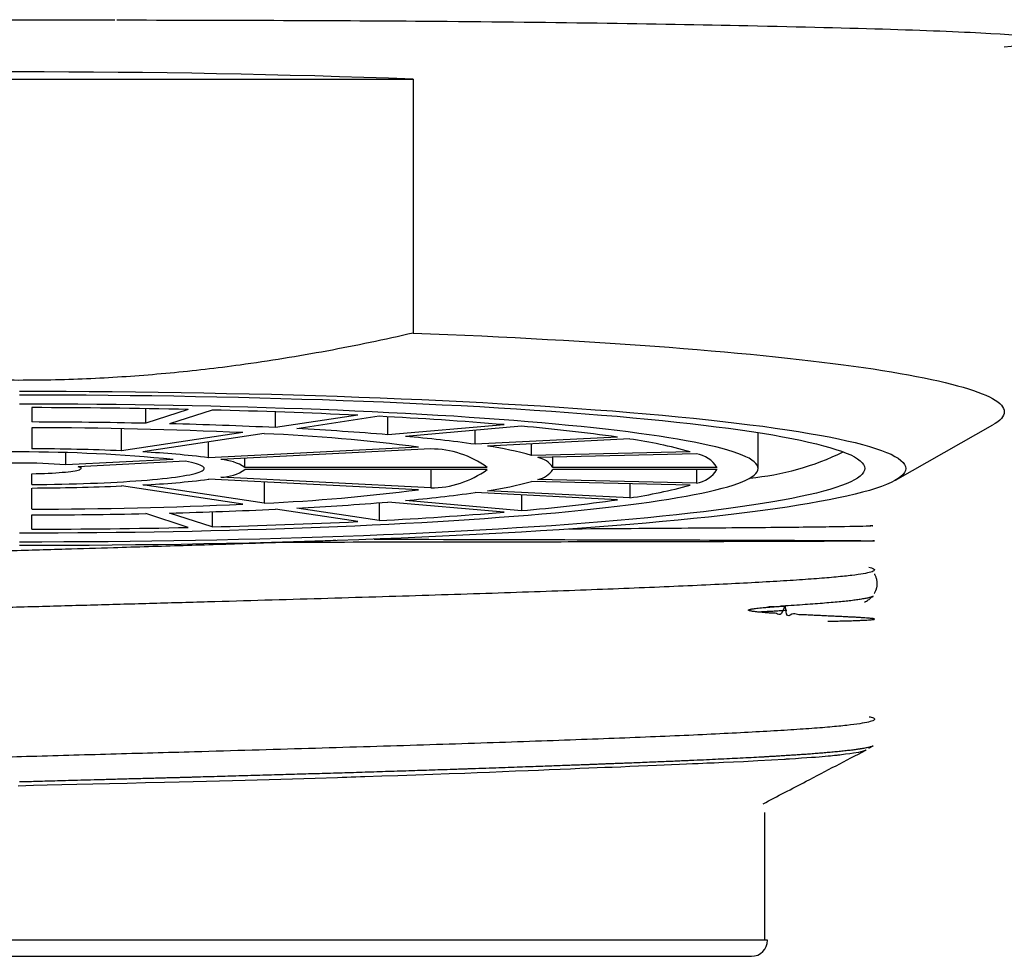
# Model space of a CAD drawing. Header units: millimetres. Extents: x 8 to 885, y 12 to 392.
# Tile 20 of 38: x 399 to 411, y 329 to 340. Entities that reach past the tile are written whole.
import ezdxf

# ---------------------------------------------------------------- set-up
doc = ezdxf.new("R2010")
doc.units = ezdxf.units.MM

msp = doc.modelspace()

# ---------------------------------------------------------------- linework, layer by layer
at = {"color": 7, "linetype": 'Continuous', "lineweight": 30}
for p, q in [((393.842, 339.415), (403.433, 339.415)), ((403.433, 339.415), (403.433, 336.32)), ((398.787, 335.412), (398.787, 335.237)), ((400.174, 335.221), (400.174, 335.4)), ((400.692, 335.39), (400.174, 335.221)), ((400.982, 335.383), (400.464, 335.215)), ((401.757, 335.168), (401.757, 335.36)), ((402.757, 335.319), (401.757, 335.168)), ((403.017, 335.306), (402.016, 335.155)), ((403.126, 335.081), (403.126, 335.3)), ((398.787, 335.168), (398.787, 334.91)), ((404.541, 335.204), (403.126, 335.081)), ((404.753, 335.186), (403.338, 335.062)), ((409.313, 334.528), (410.499, 335.203)), ((399.88, 334.885), (399.88, 335.156)), ((401.356, 335.108), (399.88, 334.885)), ((401.616, 335.095), (400.14, 334.872)), ((404.19, 334.966), (404.19, 335.136)), ((405.922, 335.053), (404.19, 334.966)), ((407.637, 334.671), (407.637, 335.108)), ((400.94, 334.802), (400.94, 334.993)), ((403.497, 334.931), (400.94, 334.802)), ((406.072, 335.03), (404.34, 334.943)), ((404.875, 334.83), (404.875, 334.97)), ((399.199, 334.714), (399.199, 334.861)), ((403.647, 334.908), (401.09, 334.779)), ((406.808, 334.875), (404.875, 334.83)), ((406.885, 334.85), (404.953, 334.805)), ((405.136, 334.684), (405.136, 334.809)), ((400.507, 334.78), (399.199, 334.714)), ((400.657, 334.758), (399.349, 334.692)), ((399.387, 334.671), (399.387, 334.694)), ((401.383, 334.684), (401.383, 334.794)), ((404.335, 334.684), (401.383, 334.684)), ((407.136, 334.684), (405.136, 334.684)), ((398.787, 334.475), (398.787, 334.607)), ((403.647, 334.434), (401.09, 334.563)), ((404.335, 334.658), (401.383, 334.658)), ((403.647, 334.658), (403.647, 334.434)), ((407.136, 334.658), (405.136, 334.658)), ((406.885, 334.658), (406.885, 334.492)), ((401.356, 334.234), (399.88, 334.457)), ((401.616, 334.247), (400.14, 334.47)), ((403.497, 334.411), (400.94, 334.54)), ((401.616, 334.506), (401.616, 334.247)), ((406.808, 334.467), (404.875, 334.512)), ((406.885, 334.492), (404.953, 334.537)), ((406.072, 334.484), (406.072, 334.312)), ((398.787, 334.174), (398.787, 334.432)), ((405.922, 334.289), (404.19, 334.377)), ((406.072, 334.312), (404.34, 334.399)), ((404.753, 334.348), (404.753, 334.156)), ((403.017, 334.252), (403.017, 334.036)), ((404.541, 334.138), (403.126, 334.261)), ((404.753, 334.156), (403.338, 334.28)), ((398.787, 333.93), (398.787, 334.105)), ((400.692, 333.952), (400.174, 334.121)), ((400.982, 333.959), (400.464, 334.127)), ((400.982, 334.143), (400.982, 333.959)), ((402.757, 334.023), (401.757, 334.174)), ((403.017, 334.036), (402.016, 334.187)), ((409.011, 333.097), (409.04, 333.112)), ((407.969, 332.994), (407.914, 332.991)), ((408.986, 331.261), (409.04, 331.289)), ((407.717, 328.925), (407.717, 330.479)), ((407.752, 328.922), (389.523, 328.922)), ((407.717, 328.922), (407.717, 328.925)), ((389.72, 328.725), (407.555, 328.725))]:
    msp.add_line(p, q, dxfattribs=at)
at = {"color": 7, "linetype": 'Continuous', "lineweight": 30, "flags": 128}
for points in [[(403.433, 336.32), (403.645, 336.312), (403.855, 336.303), (404.063, 336.294), (404.268, 336.285), (404.472, 336.275), (404.674, 336.265), (404.873, 336.255), (405.07, 336.244), (405.265, 336.233), (405.457, 336.222), (405.646, 336.21), (405.833, 336.198), (406.017, 336.186), (406.199, 336.173), (406.378, 336.16), (406.553, 336.147), (406.726, 336.134), (406.896, 336.12), (407.063, 336.106), (407.226, 336.092), (407.387, 336.077), (407.544, 336.062), (407.698, 336.047), (407.848, 336.032), (407.995, 336.016), (408.138, 336), (408.278, 335.984), (408.414, 335.968), (408.547, 335.951), (408.676, 335.934), (408.801, 335.917), (408.923, 335.9), (409.04, 335.883), (409.154, 335.865), (409.264, 335.847), (409.369, 335.829), (409.471, 335.811), (409.569, 335.793), (409.662, 335.774), (409.752, 335.755), (409.837, 335.737), (409.918, 335.718), (409.995, 335.699), (410.068, 335.679), (410.137, 335.66), (410.201, 335.641), (410.261, 335.621), (410.316, 335.602), (410.367, 335.582), (410.414, 335.562), (410.456, 335.542), (410.494, 335.522), (410.528, 335.502), (410.557, 335.482), (410.581, 335.462), (410.602, 335.442), (410.617, 335.422), (410.628, 335.402), (410.635, 335.381), (410.637, 335.361), (410.635, 335.341), (410.628, 335.321), (410.617, 335.301), (410.602, 335.28), (410.581, 335.26), (410.557, 335.24), (410.528, 335.22), (410.499, 335.203)], [(398.637, 335.612), (398.92, 335.612), (399.203, 335.611), (399.485, 335.609), (399.766, 335.607), (400.047, 335.604), (400.327, 335.601), (400.606, 335.597), (400.883, 335.592), (401.159, 335.586), (401.433, 335.58), (401.705, 335.574), (401.975, 335.566), (402.242, 335.558), (402.508, 335.55), (402.77, 335.541), (403.03, 335.531), (403.287, 335.521), (403.54, 335.51), (403.791, 335.498), (404.037, 335.486), (404.28, 335.474), (404.519, 335.46), (404.755, 335.447), (404.985, 335.433), (405.212, 335.418), (405.434, 335.403), (405.651, 335.387), (405.864, 335.371), (406.072, 335.354), (406.274, 335.337), (406.471, 335.319), (406.663, 335.301), (406.85, 335.282), (407.031, 335.263), (407.206, 335.244), (407.375, 335.224), (407.538, 335.204), (407.695, 335.184), (407.846, 335.163), (407.99, 335.142), (408.129, 335.12), (408.26, 335.098), (408.385, 335.076), (408.504, 335.054), (408.615, 335.031), (408.72, 335.008), (408.818, 334.985), (408.909, 334.962), (408.993, 334.938), (409.069, 334.915), (409.139, 334.891), (409.201, 334.867), (409.257, 334.843), (409.304, 334.818), (409.345, 334.794), (409.378, 334.769), (409.404, 334.745), (409.423, 334.72), (409.434, 334.696), (409.437, 334.671), (409.434, 334.646), (409.423, 334.622), (409.404, 334.597), (409.378, 334.573), (409.345, 334.548), (409.304, 334.524), (409.257, 334.499), (409.201, 334.475), (409.139, 334.451), (409.069, 334.427), (408.993, 334.404), (408.909, 334.38), (408.818, 334.357), (408.72, 334.334), (408.615, 334.311), (408.504, 334.288), (408.385, 334.266), (408.26, 334.244), (408.129, 334.222), (407.99, 334.2), (407.846, 334.179), (407.695, 334.158), (407.538, 334.138), (407.375, 334.118), (407.206, 334.098), (407.031, 334.079), (406.85, 334.06), (406.663, 334.041), (406.471, 334.023), (406.274, 334.005), (406.072, 333.988), (405.864, 333.972), (405.651, 333.955), (405.434, 333.939), (405.212, 333.924), (404.985, 333.909), (404.755, 333.895), (404.519, 333.882), (404.28, 333.868), (404.037, 333.856), (403.791, 333.844), (403.54, 333.832), (403.287, 333.821), (403.03, 333.811), (402.77, 333.801), (402.508, 333.792), (402.242, 333.784), (401.975, 333.776), (401.705, 333.768), (401.433, 333.762), (401.159, 333.756), (400.883, 333.75), (400.606, 333.745), (400.327, 333.741), (400.047, 333.738), (399.766, 333.735), (399.485, 333.733), (399.203, 333.731), (398.92, 333.73), (398.637, 333.73)], [(398.637, 335.569), (398.907, 335.568), (399.176, 335.567), (399.446, 335.566), (399.714, 335.564), (399.982, 335.561), (400.249, 335.558), (400.514, 335.554), (400.779, 335.549), (401.042, 335.544), (401.303, 335.538), (401.563, 335.532), (401.82, 335.525), (402.076, 335.517), (402.329, 335.509), (402.579, 335.5), (402.827, 335.491), (403.072, 335.481), (403.313, 335.471), (403.552, 335.46), (403.787, 335.448), (404.019, 335.436), (404.247, 335.424), (404.471, 335.411), (404.692, 335.397), (404.908, 335.383), (405.119, 335.369), (405.327, 335.354), (405.529, 335.338), (405.727, 335.322), (405.921, 335.306), (406.109, 335.289), (406.292, 335.272), (406.47, 335.254), (406.642, 335.236), (406.809, 335.217), (406.97, 335.199), (407.126, 335.179), (407.276, 335.16), (407.42, 335.14), (407.557, 335.12), (407.689, 335.099), (407.815, 335.079), (407.934, 335.057), (408.047, 335.036), (408.153, 335.015), (408.253, 334.993), (408.347, 334.971), (408.433, 334.948), (408.513, 334.926), (408.586, 334.903), (408.653, 334.881), (408.712, 334.858), (408.765, 334.835), (408.811, 334.811), (408.849, 334.788), (408.881, 334.765), (408.906, 334.741), (408.923, 334.718), (408.934, 334.695), (408.937, 334.671), (408.934, 334.648), (408.923, 334.624), (408.906, 334.601), (408.881, 334.577), (408.849, 334.554), (408.811, 334.531), (408.765, 334.507), (408.712, 334.484), (408.653, 334.461), (408.586, 334.439), (408.513, 334.416), (408.433, 334.394), (408.347, 334.371), (408.253, 334.349), (408.153, 334.327), (408.047, 334.306), (407.934, 334.285), (407.815, 334.263), (407.689, 334.243), (407.557, 334.222), (407.42, 334.202), (407.276, 334.182), (407.126, 334.163), (406.97, 334.143), (406.809, 334.125), (406.642, 334.106), (406.47, 334.088), (406.292, 334.07), (406.109, 334.053), (405.921, 334.036), (405.727, 334.02), (405.529, 334.004), (405.327, 333.988), (405.119, 333.973), (404.908, 333.959), (404.692, 333.945), (404.471, 333.931), (404.247, 333.918), (404.019, 333.906), (403.787, 333.894), (403.552, 333.882), (403.313, 333.871), (403.072, 333.861), (402.827, 333.851), (402.579, 333.842), (402.329, 333.833), (402.076, 333.825), (401.82, 333.817), (401.563, 333.81), (401.303, 333.804), (401.042, 333.798), (400.779, 333.793), (400.514, 333.788), (400.249, 333.784), (399.982, 333.781), (399.714, 333.778), (399.446, 333.776), (399.176, 333.775), (398.907, 333.774), (398.637, 333.773)], [(398.637, 333.887), (398.873, 333.887), (399.108, 333.888), (399.344, 333.889), (399.578, 333.891), (399.812, 333.893), (400.045, 333.896), (400.277, 333.9), (400.509, 333.904), (400.738, 333.908), (400.967, 333.913), (401.194, 333.919), (401.419, 333.925), (401.642, 333.932), (401.863, 333.939), (402.082, 333.946), (402.298, 333.954), (402.512, 333.963), (402.723, 333.972), (402.932, 333.982), (403.137, 333.992), (403.34, 334.002), (403.539, 334.013), (403.735, 334.025), (403.927, 334.036), (404.116, 334.049), (404.301, 334.061), (404.482, 334.075), (404.66, 334.088), (404.833, 334.102), (405.001, 334.116), (405.166, 334.131), (405.326, 334.146), (405.481, 334.162), (405.632, 334.177), (405.778, 334.193), (405.919, 334.21), (406.055, 334.227), (406.185, 334.244), (406.311, 334.261), (406.432, 334.279), (406.547, 334.297), (406.656, 334.315), (406.761, 334.333), (406.859, 334.352), (406.952, 334.371), (407.04, 334.39), (407.121, 334.409), (407.197, 334.429), (407.267, 334.448), (407.331, 334.468), (407.389, 334.488), (407.441, 334.508), (407.487, 334.528), (407.527, 334.548), (407.56, 334.569), (407.588, 334.589), (407.61, 334.609), (407.625, 334.63), (407.634, 334.65), (407.637, 334.671), (407.634, 334.692), (407.625, 334.712), (407.61, 334.733), (407.588, 334.753), (407.56, 334.773), (407.527, 334.794), (407.487, 334.814), (407.441, 334.834), (407.389, 334.854), (407.331, 334.874), (407.267, 334.894), (407.197, 334.913), (407.121, 334.933), (407.04, 334.952), (406.952, 334.971), (406.859, 334.99), (406.761, 335.009), (406.656, 335.027), (406.547, 335.045), (406.432, 335.063), (406.311, 335.081), (406.185, 335.098), (406.055, 335.115), (405.919, 335.132), (405.778, 335.149), (405.632, 335.165), (405.481, 335.18), (405.326, 335.196), (405.166, 335.211), (405.001, 335.226), (404.833, 335.24), (404.66, 335.254), (404.482, 335.267), (404.301, 335.281), (404.116, 335.293), (403.927, 335.306), (403.735, 335.317), (403.539, 335.329), (403.34, 335.34), (403.137, 335.35), (402.932, 335.36), (402.723, 335.37), (402.512, 335.379), (402.298, 335.388), (402.082, 335.396), (401.863, 335.403), (401.642, 335.41), (401.419, 335.417), (401.194, 335.423), (400.967, 335.429), (400.738, 335.434), (400.509, 335.438), (400.277, 335.442), (400.045, 335.446), (399.812, 335.449), (399.578, 335.451), (399.344, 335.453), (399.108, 335.454), (398.873, 335.455), (398.637, 335.455)], [(398.787, 334.475), (398.879, 334.476), (398.97, 334.477), (399.061, 334.478), (399.151, 334.48), (399.24, 334.482), (399.328, 334.484), (399.415, 334.487), (399.5, 334.49), (399.584, 334.493), (399.667, 334.497), (399.748, 334.5), (399.827, 334.505), (399.904, 334.509), (399.979, 334.514), (400.051, 334.518), (400.122, 334.524), (400.189, 334.529), (400.255, 334.535), (400.317, 334.541), (400.377, 334.547), (400.434, 334.553), (400.488, 334.559), (400.538, 334.566), (400.586, 334.573), (400.63, 334.58), (400.671, 334.587), (400.709, 334.594), (400.743, 334.602), (400.774, 334.609), (400.801, 334.617), (400.824, 334.625), (400.844, 334.633), (400.86, 334.641), (400.872, 334.648), (400.881, 334.656), (400.886, 334.664), (400.887, 334.672), (400.885, 334.68), (400.878, 334.688), (400.868, 334.696), (400.855, 334.704), (400.837, 334.712), (400.816, 334.72), (400.791, 334.728), (400.763, 334.735), (400.731, 334.743), (400.695, 334.75), (400.657, 334.758)], [(398.787, 334.607), (398.839, 334.608), (398.889, 334.609), (398.938, 334.611), (398.986, 334.613), (399.032, 334.615), (399.076, 334.618), (399.118, 334.621), (399.157, 334.624), (399.194, 334.627), (399.228, 334.631), (399.259, 334.634), (399.287, 334.638), (399.312, 334.642), (399.333, 334.647), (399.351, 334.651), (399.366, 334.655), (399.376, 334.66), (399.384, 334.664), (399.387, 334.669), (399.387, 334.674), (399.383, 334.678), (399.375, 334.683), (399.364, 334.687), (399.349, 334.692)], [(408.955, 331.24), (408.954, 331.24), (408.95, 331.238), (408.947, 331.236), (408.944, 331.235), (408.941, 331.234), (408.94, 331.233), (408.94, 331.233), (408.94, 331.233), (408.94, 331.233), (408.94, 331.233), (408.94, 331.233), (408.94, 331.233), (408.94, 331.233), (408.94, 331.233), (408.94, 331.233), (408.906, 331.222), (408.859, 331.211), (408.8, 331.2), (408.754, 331.193), (408.703, 331.187), (408.655, 331.181), (408.633, 331.178), (408.63, 331.178), (408.627, 331.177), (408.624, 331.177), (408.621, 331.177), (408.618, 331.176), (408.615, 331.176), (408.608, 331.175), (408.597, 331.174), (408.583, 331.173), (408.566, 331.171), (408.544, 331.169), (408.519, 331.166), (408.489, 331.163), (408.455, 331.16), (408.419, 331.157), (408.38, 331.154), (408.336, 331.15), (408.287, 331.147), (408.232, 331.143), (408.166, 331.138), (408.092, 331.133), (408.02, 331.128), (408.012, 331.128), (408.003, 331.127), (407.995, 331.127), (407.986, 331.126), (407.977, 331.126), (407.968, 331.125), (407.959, 331.125), (407.801, 331.115), (407.634, 331.106), (407.458, 331.097), (407.338, 331.092), (407.214, 331.086), (407.103, 331.081), (407.09, 331.08), (407.077, 331.08), (407.064, 331.079), (407.052, 331.079), (407.039, 331.078), (407.026, 331.077), (407.013, 331.077), (406.963, 331.075), (406.905, 331.072), (406.839, 331.069), (406.763, 331.066), (406.677, 331.062), (406.582, 331.058), (406.493, 331.054), (406.397, 331.05), (406.293, 331.046), (406.181, 331.041), (406.075, 331.037), (405.962, 331.032), (405.857, 331.028), (405.843, 331.027), (405.828, 331.027), (405.814, 331.026), (405.799, 331.026), (405.785, 331.025), (405.77, 331.025), (405.676, 331.021), (405.575, 331.017), (405.466, 331.012), (405.349, 331.007), (405.224, 331.002), (405.09, 330.997), (404.96, 330.991), (404.836, 330.986), (404.68, 330.98), (404.523, 330.974), (404.365, 330.967), (404.211, 330.961), (404.064, 330.955), (403.873, 330.948), (403.673, 330.941), (403.465, 330.933), (403.248, 330.926), (403.05, 330.919), (402.845, 330.912), (402.79, 330.911), (402.735, 330.909), (402.679, 330.907), (402.623, 330.905), (402.567, 330.903), (402.51, 330.902), (402.24, 330.893), (401.962, 330.885), (401.677, 330.877), (401.386, 330.869), (401.23, 330.865), (401.073, 330.861), (400.914, 330.856), (400.753, 330.852), (400.581, 330.848), (400.401, 330.844), (400.169, 330.838), (399.946, 330.833), (399.733, 330.828), (399.529, 330.823), (399.335, 330.818), (399.149, 330.813), (398.974, 330.809), (398.807, 330.805), (398.617, 330.8)]]:
    msp.add_lwpolyline(points, dxfattribs=at)
at = {"color": 7, "linetype": 'Continuous', "lineweight": 30}
for centre, radius, start, end in [((398.637, 208.514), 130.989, 87.9018, 92.0982), ((398.653, 240.727), 94.685, 88.76626, 89.91894), ((399.102, 258.683), 76.723, 87.26927, 88.59565), ((400.525, 286.603), 48.767, 85.2765, 87.0713), ((398.649, 262.76), 72.477, 88.79433, 89.89088), ((398.719, 277.198), 57.969, 87.39212, 89.93228), ((398.989, 276.438), 58.796, 87.30229, 88.56263), ((402.827, 313.013), 22.256, 82.0046, 85.0352), ((400.582, 312.357), 22.761, 82.6421, 87.3958), ((400.074, 297.78), 37.426, 85.3224, 87.0254), ((401.833, 318.01), 17.118, 82.0854, 84.9545), ((403.696, 330.553), 4.437, 74.5828, 81.6523), ((405.26, 329.345), 5.742, 74.3668, 81.8684), ((398.637, 315.737), 19.135, 84.3941, 95.6059), ((398.675, 306.691), 28.22, 87.5522, 89.7722), ((399.564, 323.629), 11.257, 82.9745, 87.0634), ((403.646, 333.736), 1.172, 53.9916, 89.9721), ((404.898, 334.524), 0.286, 34.0241, 78.9657), ((406.825, 334.487), 0.368, 32.3901, 80.5997), ((407.226, 337.854), 3.315, 275.3538, 295.9135), ((398.637, 327.82), 6.917, 85.3445, 94.6555), ((401.051, 334.161), 0.619, 57.5845, 86.3793), ((401.076, 335.105), 0.542, 271.5204, 304.5159), ((403.646, 335.606), 1.172, 270.0279, 306.0084), ((404.905, 334.808), 0.275, 280.0823, 326.9279), ((406.825, 334.855), 0.368, 279.4003, 327.6099), ((398.682, 362.368), 27.936, 270.2165, 272.4591), ((399.6, 345.297), 10.841, 272.858, 277.1041), ((403.713, 338.709), 4.355, 278.2814, 285.4835), ((405.26, 339.997), 5.742, 278.1316, 285.6332), ((400.582, 356.985), 22.761, 272.6042, 277.3579), ((401.853, 351.158), 16.943, 275.0307, 277.9295), ((398.719, 392.144), 57.969, 270.06772, 272.60788), ((400.089, 371.336), 37.199, 272.9694, 274.6828), ((402.827, 356.329), 22.256, 274.9648, 277.9954), ((398.65, 406.506), 72.402, 270.10855, 271.20625), ((398.996, 392.711), 58.602, 271.43529, 272.69979), ((400.525, 382.739), 48.767, 272.9287, 274.7235), ((399.102, 410.659), 76.723, 271.40435, 272.73073), ((398.653, 428.615), 94.685, 270.08106, 271.23374), ((407.555, 328.922), 0.197, 270, 0)]:
    msp.add_arc(centre, radius, start, end, dxfattribs=at)
for points, knots in [([(394.894, 340.129), (395.022, 340.129), (395.276, 340.131), (395.662, 340.133), (396.05, 340.135), (396.44, 340.136), (396.831, 340.137), (397.224, 340.138), (397.608, 340.139), (397.981, 340.139), (398.343, 340.14), (398.707, 340.14), (399.07, 340.14), (399.433, 340.139), (399.675, 340.139), (399.796, 340.139)], [0, 0, 0, 0, 0.080513, 0.160833, 0.240989, 0.321012, 0.400931, 0.480776, 0.560577, 0.633715, 0.706863, 0.780044, 0.853282, 0.926599, 1, 1, 1, 1]), ([(399.823, 340.137), (401.107, 340.134), (404.01, 340.128), (407.146, 340.079), (409.335, 340.025), (410.569, 339.974), (411.231, 339.918), (411.305, 339.86), (410.857, 339.823), (410.637, 339.804)], [0, 0, 0, 0, 0.1704488, 0.3853988, 0.5096507, 0.6335568, 0.7572535, 0.8810449, 1, 1, 1, 1]), ([(403.433, 336.32), (403.259, 336.281), (402.91, 336.203), (402.383, 336.1), (401.854, 336.008), (401.359, 335.934), (400.898, 335.875), (400.47, 335.831), (400.042, 335.795), (399.614, 335.768), (399.178, 335.751), (398.737, 335.743), (398.29, 335.746), (397.842, 335.76), (397.395, 335.783), (396.924, 335.819), (396.428, 335.869), (395.908, 335.934), (395.39, 336.013), (394.872, 336.103), (394.355, 336.205), (394.013, 336.282), (393.842, 336.32)], [0, 0, 0, 0, 0.055416, 0.110847, 0.166274, 0.221686, 0.26604, 0.310409, 0.354783, 0.399149, 0.443501, 0.489699, 0.535915, 0.582137, 0.628354, 0.674553, 0.728653, 0.782762, 0.836864, 0.89124, 0.945623, 1, 1, 1, 1]), ([(409.004, 333.977), (409.026, 333.974), (409.08, 333.969), (408.738, 333.96), (408.032, 333.951), (406.89, 333.942), (405.957, 333.935), (405.349, 333.932), (405.332, 333.932)], [0, 0, 0, 0, 0.1406985, 0.3449909, 0.5552189, 0.7713808, 0.9934752, 1, 1, 1, 1]), ([(402.49, 333.792), (402.405, 333.789), (402.074, 333.777), (401.451, 333.755), (400.632, 333.729), (399.872, 333.706), (399.151, 333.684), (398.482, 333.664), (397.744, 333.641), (397.036, 333.618), (396.494, 333.6), (396.124, 333.588), (395.853, 333.579), (395.526, 333.568), (395.147, 333.555), (394.791, 333.542), (394.316, 333.525), (393.817, 333.507), (393.138, 333.48), (392.354, 333.446), (391.57, 333.408), (391.042, 333.379), (390.745, 333.362), (390.555, 333.351), (390.356, 333.337), (390.079, 333.316), (389.875, 333.295), (389.722, 333.273), (389.629, 333.256), (389.607, 333.242), (389.596, 333.235)], [0, 0, 0, 0, 0.016159, 0.062959, 0.111834, 0.160676, 0.19393, 0.234883, 0.274226, 0.319574, 0.356065, 0.368629, 0.384689, 0.40425, 0.427319, 0.453909, 0.470567, 0.517525, 0.551717, 0.610615, 0.689923, 0.746726, 0.766045, 0.78855, 0.814567, 0.844214, 0.911248, 0.931232, 0.966837, 1, 1, 1, 1]), ([(402.956, 333.808), (403.18, 333.808), (404.408, 333.805), (406.255, 333.801), (408.16, 333.795), (408.967, 333.791), (409.098, 333.787), (408.927, 333.785), (408.483, 333.782), (407.771, 333.78), (406.803, 333.777), (405.602, 333.775), (404.19, 333.772), (402.877, 333.771), (402.014, 333.769), (401.718, 333.769)], [0, 0, 0, 0, 0.028337, 0.15482, 0.283572, 0.414591, 0.481165, 0.54831, 0.616027, 0.684316, 0.753178, 0.822611, 0.892616, 0.963193, 1, 1, 1, 1]), ([(408.987, 333.468), (409.01, 333.461), (409.055, 333.448), (409.06, 333.428), (409.019, 333.407), (408.927, 333.387), (408.786, 333.367), (408.596, 333.347), (408.358, 333.327), (408.073, 333.307), (407.743, 333.287), (407.37, 333.267), (406.954, 333.247), (406.499, 333.227), (406.006, 333.206), (405.477, 333.186), (404.916, 333.166), (404.324, 333.146), (403.705, 333.126), (403.062, 333.106), (402.397, 333.086), (401.715, 333.066), (401.018, 333.046), (400.309, 333.026), (399.592, 333.006), (398.871, 332.986), (398.148, 332.966), (397.428, 332.946), (396.714, 332.926), (396.009, 332.906), (395.316, 332.886), (394.64, 332.866), (393.982, 332.846), (393.347, 332.826), (392.738, 332.806), (392.156, 332.786), (391.606, 332.766), (391.09, 332.746), (390.61, 332.725), (390.168, 332.705), (389.767, 332.685), (389.409, 332.665), (389.095, 332.645), (388.827, 332.625), (388.606, 332.605), (388.433, 332.585), (388.309, 332.565), (388.236, 332.545), (388.209, 332.526), (388.23, 332.514), (388.24, 332.509)], [0, 0, 0, 0, 0.020921, 0.041842, 0.062763, 0.083683, 0.104604, 0.125525, 0.146446, 0.167367, 0.188288, 0.209208, 0.230129, 0.25105, 0.271971, 0.292892, 0.313812, 0.334733, 0.355654, 0.376575, 0.397496, 0.418416, 0.439337, 0.460258, 0.481179, 0.502099, 0.523021, 0.543943, 0.564865, 0.585788, 0.60671, 0.627632, 0.648554, 0.669476, 0.690399, 0.711321, 0.732243, 0.753165, 0.774088, 0.79501, 0.815932, 0.836854, 0.857776, 0.878699, 0.899621, 0.920543, 0.941465, 0.962388, 0.98331, 1, 1, 1, 1]), ([(409.053, 333.148), (409.055, 333.151), (409.061, 333.16), (409.068, 333.173), (409.073, 333.186), (409.076, 333.195), (409.08, 333.205), (409.083, 333.217), (409.086, 333.229), (409.087, 333.241), (409.088, 333.251), (409.089, 333.262), (409.089, 333.275), (409.088, 333.29), (409.086, 333.308), (409.081, 333.328), (409.074, 333.347), (409.068, 333.363), (409.061, 333.375), (409.057, 333.384), (409.054, 333.387), (409.054, 333.388)], [0, 0, 0, 0, 0.048195, 0.136993, 0.179472, 0.209835, 0.245369, 0.292853, 0.352392, 0.386731, 0.424148, 0.46468, 0.5085, 0.568883, 0.638302, 0.724404, 0.807913, 0.879212, 0.938447, 0.990817, 1, 1, 1, 1]), ([(408.485, 332.809), (408.49, 332.809), (408.528, 332.809), (408.591, 332.811), (408.677, 332.813), (408.757, 332.815), (408.83, 332.817), (408.892, 332.82), (408.943, 332.822), (408.984, 332.824), (409.016, 332.827), (409.038, 332.829), (409.052, 332.831), (409.057, 332.834), (409.054, 332.836), (409.045, 332.839), (409.03, 332.841), (409.008, 332.844), (408.978, 332.846), (408.941, 332.849), (408.898, 332.852), (408.851, 332.855), (408.8, 332.858), (408.745, 332.86), (408.688, 332.863), (408.628, 332.866), (408.563, 332.869), (408.493, 332.872), (408.417, 332.876), (408.341, 332.879), (408.266, 332.882), (408.192, 332.888), (408.117, 332.884), (408.055, 332.913), (407.973, 332.837), (407.976, 333.069), (407.922, 332.854), (407.861, 332.914), (407.805, 332.905), (407.754, 332.911), (407.708, 332.914), (407.669, 332.918), (407.636, 332.921), (407.607, 332.924), (407.582, 332.927), (407.561, 332.93), (407.544, 332.933), (407.532, 332.936), (407.525, 332.939), (407.521, 332.941), (407.52, 332.943), (407.519, 332.943), (407.519, 332.944), (407.519, 332.944), (407.519, 332.945), (407.519, 332.945), (407.52, 332.946), (407.522, 332.948), (407.528, 332.951), (407.538, 332.954), (407.552, 332.957), (407.571, 332.96), (407.594, 332.964), (407.623, 332.967), (407.658, 332.971), (407.699, 332.975), (407.745, 332.979), (407.795, 332.983), (407.85, 332.987), (407.909, 332.991), (407.949, 332.993), (407.969, 332.995)], [0, 0, 0, 0, 0.004377, 0.032988, 0.061134, 0.093707, 0.125634, 0.156915, 0.187549, 0.218075, 0.247932, 0.277118, 0.305633, 0.333479, 0.360175, 0.386224, 0.411627, 0.436383, 0.463825, 0.490426, 0.516186, 0.541106, 0.565184, 0.588015, 0.610034, 0.631242, 0.65164, 0.674865, 0.69694, 0.717867, 0.737643, 0.756271, 0.773749, 0.789669, 0.804498, 0.814406, 0.828819, 0.841468, 0.853026, 0.863495, 0.872873, 0.880186, 0.886664, 0.892309, 0.89712, 0.901098, 0.904245, 0.906563, 0.908058, 0.908505, 0.908658, 0.90877, 0.908814, 0.908855, 0.908896, 0.908941, 0.909053, 0.909206, 0.9103, 0.912207, 0.914941, 0.918505, 0.922902, 0.928132, 0.935129, 0.943216, 0.952393, 0.96266, 0.974016, 0.986463, 1, 1, 1, 1]), ([(409.04, 333.113), (409.034, 333.11), (409.021, 333.104), (408.985, 333.094), (408.94, 333.085), (408.884, 333.075), (408.822, 333.066), (408.75, 333.057), (408.669, 333.049), (408.577, 333.04), (408.476, 333.031), (408.364, 333.022), (408.242, 333.013), (408.111, 333.004), (408.017, 332.998), (407.969, 332.995)], [0, 0, 0, 0, 0.073892, 0.157944, 0.241921, 0.316786, 0.391702, 0.466637, 0.541554, 0.616418, 0.693097, 0.769832, 0.846586, 0.923321, 1, 1, 1, 1]), ([(408.932, 333.041), (408.941, 333.046), (408.957, 333.054), (408.979, 333.067), (408.997, 333.082), (409.009, 333.093), (409.015, 333.099), (409.016, 333.1)], [0, 0, 0, 0, 0.292209, 0.548634, 0.769285, 0.953216, 1, 1, 1, 1]), ([(407.985, 332.94), (407.977, 332.939), (407.952, 332.937), (407.906, 332.935), (407.847, 332.931), (407.78, 332.927), (407.713, 332.924), (407.666, 332.921), (407.644, 332.92)], [0, 0, 0, 0, 0.075597, 0.240872, 0.420204, 0.613588, 0.82104, 1, 1, 1, 1]), ([(407.836, 332.986), (407.829, 332.986), (407.804, 332.984), (407.776, 332.983), (407.756, 332.981)], [0, 0, 0, 0, 0.264977, 1, 1, 1, 1]), ([(408.99, 331.645), (408.998, 331.643), (409.038, 331.635), (409.059, 331.62), (409.053, 331.6), (408.992, 331.58), (408.883, 331.56), (408.725, 331.539), (408.518, 331.519), (408.263, 331.499), (407.962, 331.479), (407.617, 331.459), (407.228, 331.439), (406.799, 331.418), (406.33, 331.398), (405.824, 331.378), (405.283, 331.358), (404.711, 331.338), (404.109, 331.317), (403.481, 331.297), (402.83, 331.277), (402.159, 331.257), (401.471, 331.237), (400.836, 331.218), (400.261, 331.202), (399.749, 331.188), (399.235, 331.173), (398.736, 331.159), (398.257, 331.146), (397.797, 331.133), (397.223, 331.117), (396.534, 331.097), (395.736, 331.074), (394.949, 331.051), (394.177, 331.028), (393.427, 331.004), (392.704, 330.98), (392.014, 330.956), (391.408, 330.934), (390.88, 330.913), (390.424, 330.893), (390.004, 330.873), (389.621, 330.853), (389.278, 330.833), (388.979, 330.812), (388.726, 330.792), (388.521, 330.771), (388.366, 330.75), (388.262, 330.73), (388.218, 330.708), (388.209, 330.694), (388.232, 330.687), (388.233, 330.686)], [0, 0, 0, 0, 0.005203, 0.026218, 0.047233, 0.068248, 0.089263, 0.110278, 0.131293, 0.152308, 0.173323, 0.194338, 0.215353, 0.236368, 0.257383, 0.278398, 0.299413, 0.320428, 0.341443, 0.362458, 0.383473, 0.404488, 0.425503, 0.446518, 0.46153, 0.476542, 0.491554, 0.506566, 0.520091, 0.53341, 0.54681, 0.570448, 0.594332, 0.618462, 0.642838, 0.66746, 0.692328, 0.717442, 0.742801, 0.763269, 0.783893, 0.804675, 0.825615, 0.846712, 0.867966, 0.889378, 0.910947, 0.932674, 0.954558, 0.9766, 0.998799, 1, 1, 1, 1]), ([(409.04, 331.29), (409.039, 331.289), (409.035, 331.285), (409.013, 331.279), (408.976, 331.269), (408.941, 331.262), (408.914, 331.257), (408.902, 331.255), (408.889, 331.253), (408.875, 331.251), (408.86, 331.249), (408.842, 331.246), (408.809, 331.241), (408.76, 331.235), (408.694, 331.228), (408.625, 331.221), (408.554, 331.214), (408.481, 331.207), (408.407, 331.201), (408.333, 331.195), (408.259, 331.189), (408.186, 331.184), (408.115, 331.179), (408.047, 331.175), (407.981, 331.171), (407.918, 331.167), (407.859, 331.163), (407.803, 331.16), (407.752, 331.157), (407.716, 331.155), (407.695, 331.153), (407.683, 331.153), (407.671, 331.152), (407.659, 331.152), (407.61, 331.149), (407.52, 331.144), (407.389, 331.137), (407.253, 331.131), (407.115, 331.124), (406.969, 331.117), (406.857, 331.112), (406.781, 331.109), (406.744, 331.107), (406.703, 331.106), (406.663, 331.104), (406.623, 331.102), (406.583, 331.1), (406.522, 331.098), (406.441, 331.095), (406.336, 331.09), (406.23, 331.086), (406.125, 331.082), (406.035, 331.078), (405.958, 331.075), (405.895, 331.073), (405.836, 331.071), (405.783, 331.069), (405.736, 331.067), (405.694, 331.065), (405.654, 331.064), (405.61, 331.062), (405.557, 331.06), (405.494, 331.058), (405.422, 331.055), (405.34, 331.052), (405.248, 331.049), (405.148, 331.045), (405.04, 331.041), (404.924, 331.037), (404.798, 331.032), (404.662, 331.028), (404.515, 331.022), (404.358, 331.017), (404.229, 331.012), (404.137, 331.009), (404.088, 331.008), (404.045, 331.006), (404.005, 331.005), (403.925, 331.002), (403.766, 330.997), (403.524, 330.989), (403.239, 330.98), (402.955, 330.971), (402.673, 330.962), (402.396, 330.954), (402.122, 330.946), (401.846, 330.938), (401.563, 330.93), (401.283, 330.922), (401.008, 330.914), (400.813, 330.909), (400.687, 330.905), (400.633, 330.904), (400.577, 330.902), (400.515, 330.901), (400.448, 330.899), (400.378, 330.897), (400.308, 330.895), (400.196, 330.892), (400.043, 330.888), (399.854, 330.883), (399.674, 330.878), (399.505, 330.873), (399.346, 330.869), (399.2, 330.865), (399.067, 330.861), (398.946, 330.858), (398.835, 330.855), (398.733, 330.852), (398.668, 330.85), (398.637, 330.85)], [0, 0, 0, 0, 0.002152, 0.025914, 0.047298, 0.06852, 0.073262, 0.077996, 0.082721, 0.087438, 0.092147, 0.097886, 0.10501, 0.12233, 0.138954, 0.154881, 0.170111, 0.184645, 0.198481, 0.211622, 0.224066, 0.235814, 0.246867, 0.257044, 0.26655, 0.275385, 0.283549, 0.291155, 0.298069, 0.303579, 0.304959, 0.306467, 0.30798, 0.309499, 0.311022, 0.326753, 0.342991, 0.357916, 0.373246, 0.388979, 0.405116, 0.40805, 0.412222, 0.41636, 0.420418, 0.424396, 0.428293, 0.43211, 0.442193, 0.451669, 0.462158, 0.471787, 0.480556, 0.486685, 0.49231, 0.497431, 0.502048, 0.506161, 0.50977, 0.512875, 0.516588, 0.521073, 0.526331, 0.53236, 0.539161, 0.546734, 0.555079, 0.563634, 0.572872, 0.582793, 0.593397, 0.604683, 0.616651, 0.629303, 0.633825, 0.637261, 0.640253, 0.643237, 0.646213, 0.657825, 0.678248, 0.69856, 0.718459, 0.737945, 0.757019, 0.775051, 0.793455, 0.812233, 0.831383, 0.848545, 0.865997, 0.869459, 0.872932, 0.876417, 0.880286, 0.884874, 0.889388, 0.893829, 0.898196, 0.910981, 0.92309, 0.934523, 0.945281, 0.955363, 0.964768, 0.973017, 0.980664, 0.987711, 0.994156, 1, 1, 1, 1]), ([(407.698, 330.584), (407.873, 330.676), (408.29, 330.894), (408.708, 331.111), (408.951, 331.238)], [0, 0, 0, 0, 0.4181603, 1, 1, 1, 1])]:
    msp.add_open_spline(points, degree=3, knots=knots, dxfattribs=at)

doc.saveas('drawing.dxf')
